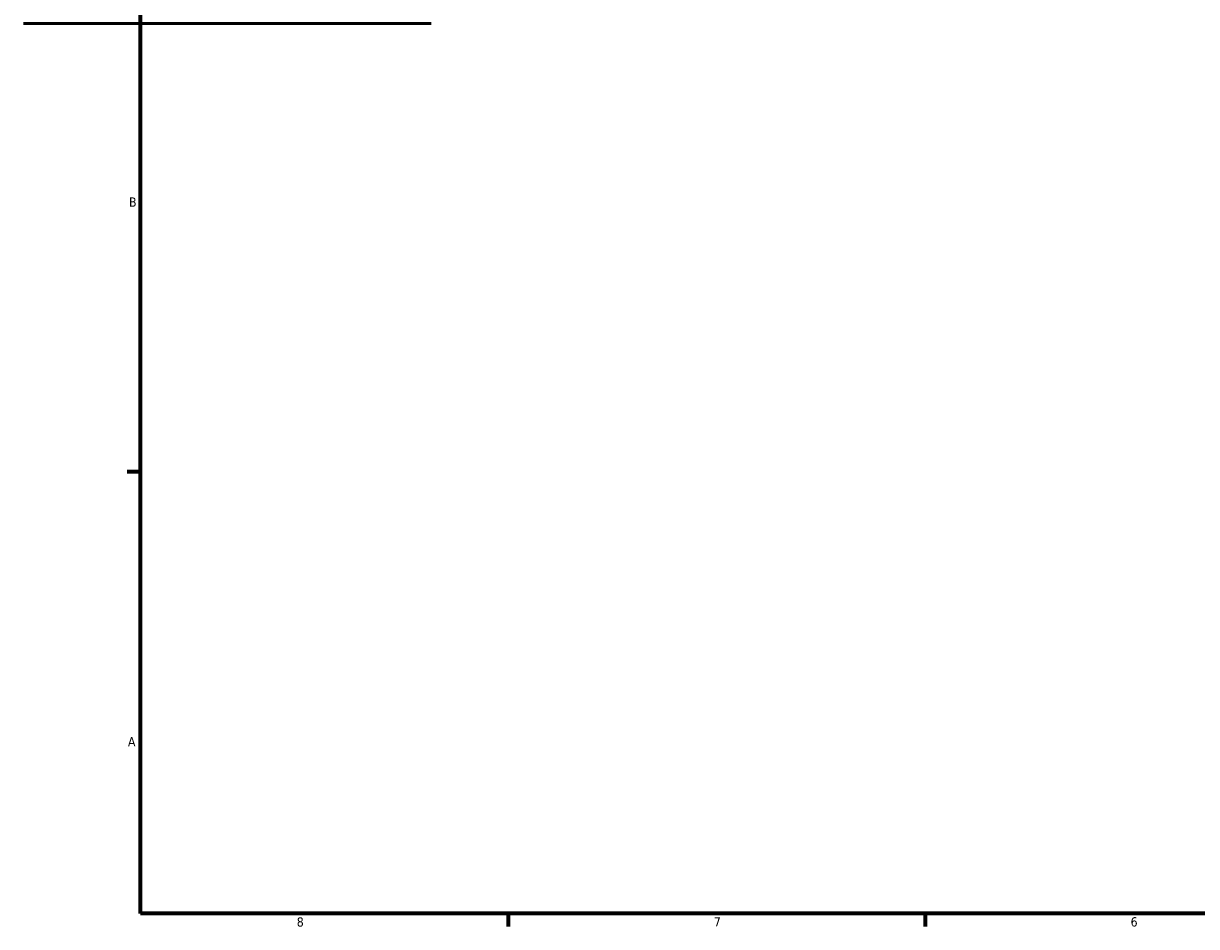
# Model space of a CAD drawing. Header units: inches. Extents: x -3 to 51.4, y -2.5 to 49.9.
# Tile 1 of 9: x -0.7 to 11.3, y 0.9 to 10.1. Entities that reach past the tile are written whole.
import ezdxf

# ---------------------------------------------------------------- set-up
doc = ezdxf.new("R2010")
doc.units = ezdxf.units.IN
doc.header["$MEASUREMENT"] = 0
doc.layers.add('Border (ANSI)', color=7, linetype='Continuous', lineweight=70)
doc.layers.add('Visible (ANSI)', color=7, linetype='Continuous', lineweight=50)
doc.styles.add('Note Text (ANSI)', font='tahoma.ttf')

# ---------------------------------------------------------------- blocks, each defined once
blk = doc.blocks.new('Borders Default Border')
at = {"layer": 'Border (ANSI)'}
for p, q in [((0.5, 5.5), (0.366, 5.5)), ((4.25, 1), (4.25, 0.866)), ((8.5, 1), (8.5, 0.866))]:
    blk.add_line(p, q, dxfattribs=at)
at = {"layer": 'Border (ANSI)', "flags": 128}
blk.add_lwpolyline([(0.5, 1), (0.5, 21), (33.5, 21), (33.5, 1), (0.5, 1)], dxfattribs=at)
at = {"layer": 'Border (ANSI)', "color": 5, "true_color": 0x0000ff, "char_height": 0.0945, "attachment_point": 7, "style": 'Note Text (ANSI)'}
for s, insert in [('B', (0.384, 8.203)), ('A', (0.373, 2.703)), ('8', (2.094, 0.863)), ('7', (6.346, 0.866)), ('6', (10.595, 0.864))]:
    blk.add_mtext(s, dxfattribs=dict(at, insert=insert))

msp = doc.modelspace()

# ---------------------------------------------------------------- linework, layer by layer
at = {"layer": 'Visible (ANSI)'}
msp.add_line((-0.6922, 10.071), (3.4658, 10.071), dxfattribs=at)

# ---------------------------------------------------------------- block references
msp.add_blockref('Borders Default Border', (0, 0))

doc.saveas('drawing.dxf')
